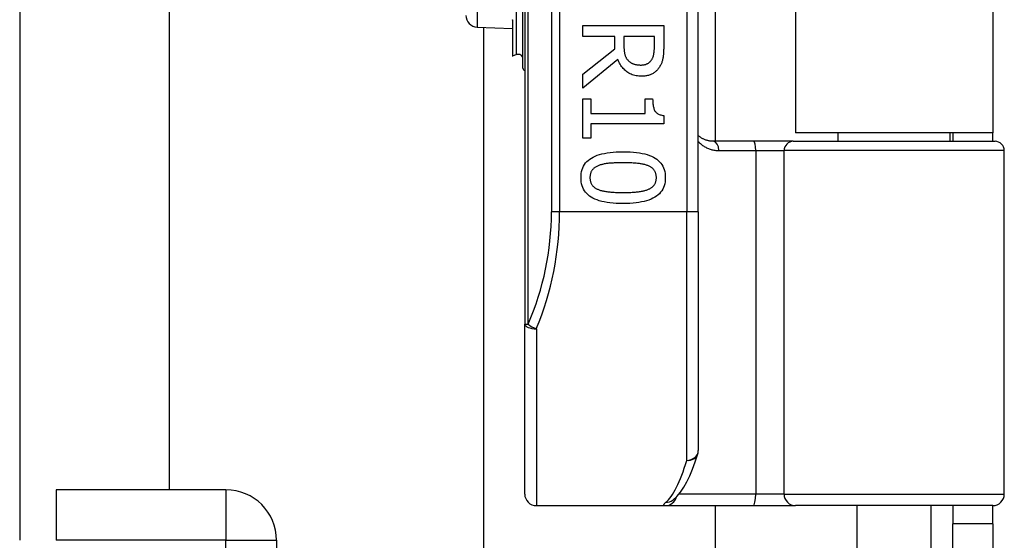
# Model space of a CAD drawing. Header units: inches. Extents: x 10 to 196, y 10 to 109.
# Tile 45 of 239: x 32.608 to 34.283, y 20.384 to 21.27. Entities that reach past the tile are written whole.
import ezdxf

# ---------------------------------------------------------------- set-up
doc = ezdxf.new("R2010")
doc.units = ezdxf.units.IN
doc.header["$MEASUREMENT"] = 0
doc.layers.add('Visible Edges(ANSI)', color=7, linetype='Continuous', lineweight=25)
doc.layers.add('Visible Tangent Edges(ANSI)', color=7, linetype='Continuous', lineweight=25)

msp = doc.modelspace()

# ---------------------------------------------------------------- linework, layer by layer
at = {"layer": 'Visible Edges(ANSI)'}
for p, q in [((32.6077, 24.6496), (32.6077, 20.384)), ((32.8619, 24.5636), (32.8619, 20.47)), ((33.4672, 22.6341), (33.4672, 20.7519)), ((33.7625, 20.943), (33.7625, 22.443)), ((33.7913, 22.3229), (33.7913, 21.0631)), ((33.9277, 22.3085), (33.9277, 21.0775)), ((34.2637, 22.3085), (34.2637, 21.0775)), ((33.464, 21.1875), (33.464, 21.3048)), ((33.4461, 21.2701), (33.4461, 21.2699)), ((33.4461, 21.2699), (33.4461, 21.2693)), ((33.4461, 21.2693), (33.4461, 21.2086)), ((33.3864, 21.2576), (33.4461, 21.2549)), ((33.3976, 18.2614), (33.3976, 21.2571)), ((33.5658, 21.26), (33.7036, 21.26)), ((33.5658, 21.2417), (33.5658, 21.26)), ((33.7036, 21.26), (33.7036, 21.2245)), ((33.6206, 21.2417), (33.5658, 21.2417)), ((33.6206, 21.2207), (33.6206, 21.2417)), ((33.6877, 21.2417), (33.6359, 21.2417)), ((33.6359, 21.2417), (33.6359, 21.2256)), ((33.6877, 21.2235), (33.6877, 21.2417)), ((33.5658, 21.1772), (33.6206, 21.2207)), ((33.4534, 21.2107), (33.4466, 21.2082)), ((33.6258, 21.2024), (33.5658, 21.1534)), ((33.5658, 21.1534), (33.5658, 21.1772)), ((33.5658, 21.1355), (33.5799, 21.1355)), ((33.5658, 21.0683), (33.5658, 21.1355)), ((33.5799, 21.1355), (33.5799, 21.1105)), ((33.6722, 21.1355), (33.6848, 21.1355)), ((33.6722, 21.1105), (33.6722, 21.1355)), ((33.5799, 21.1105), (33.6722, 21.1105)), ((33.704, 21.1071), (33.704, 21.0928)), ((33.5799, 21.0928), (33.5799, 21.0683)), ((33.704, 21.0928), (33.5799, 21.0928)), ((33.5799, 21.0683), (33.5658, 21.0683)), ((33.8567, 21.0631), (33.7883, 21.0631)), ((33.9242, 21.0631), (33.8567, 21.0631)), ((33.9242, 21.0631), (34.2675, 21.0631)), ((34.2637, 21.0775), (33.9277, 21.0775)), ((34.0003, 21.0631), (34.0003, 21.0775)), ((34.1912, 21.0631), (34.1912, 21.0775)), ((34.1957, 21.0775), (34.1957, 21.0631)), ((34.2637, 21.0631), (34.2637, 21.0775)), ((34.2832, 20.4627), (34.2832, 21.0474)), ((33.7625, 20.943), (33.7625, 20.5368)), ((33.4672, 20.4627), (33.4672, 20.7519)), ((32.9587, 20.47), (32.6697, 20.47)), ((32.6697, 20.47), (32.6697, 20.384)), ((33.4869, 20.443), (33.7064, 20.443)), ((33.7064, 20.443), (33.8558, 20.443)), ((33.7186, 20.4521), (33.7191, 20.4524)), ((33.7913, 20.443), (33.7913, 18.2614)), ((33.8558, 20.443), (33.9281, 20.443)), ((34.2635, 20.443), (33.9281, 20.443)), ((34.0327, 20.2895), (34.0327, 20.443)), ((34.1587, 20.2895), (34.1587, 20.443)), ((34.1957, 20.443), (34.1957, 20.412)), ((34.2637, 20.412), (34.2637, 20.443)), ((34.2637, 20.412), (34.1957, 20.412)), ((34.1957, 20.1), (34.1957, 20.412)), ((34.2637, 20.412), (34.2637, 20.1)), ((33.0447, 20.384), (33.0447, 18.806))]:
    msp.add_line(p, q, dxfattribs=at)
at = {"layer": 'Visible Edges(ANSI)', "flags": 128}
for points in [[(33.6359, 21.2256), (33.6359, 21.2243), (33.636, 21.223), (33.636, 21.2218), (33.6361, 21.2205), (33.6362, 21.2193), (33.6363, 21.2181), (33.6364, 21.2169), (33.6365, 21.2158), (33.6367, 21.2147), (33.6369, 21.2136), (33.6371, 21.2125), (33.6373, 21.2114), (33.6376, 21.2104), (33.6379, 21.2094), (33.6382, 21.2084), (33.6386, 21.2074), (33.639, 21.2065), (33.6395, 21.2056), (33.64, 21.2047), (33.6405, 21.2039), (33.6411, 21.203), (33.6417, 21.2022), (33.6424, 21.2015), (33.6431, 21.2007)], [(33.683, 21.2016), (33.6835, 21.2023), (33.6839, 21.203), (33.6842, 21.2037), (33.6846, 21.2044), (33.6849, 21.2051), (33.6852, 21.2059), (33.6855, 21.2066), (33.6858, 21.2074), (33.686, 21.2082), (33.6863, 21.209), (33.6865, 21.2099), (33.6867, 21.2107), (33.6868, 21.2116), (33.687, 21.2125), (33.6871, 21.2135), (33.6873, 21.2145), (33.6874, 21.2155), (33.6875, 21.2165), (33.6875, 21.2176), (33.6876, 21.2187), (33.6877, 21.2199), (33.6877, 21.2211), (33.6877, 21.2223), (33.6877, 21.2235)], [(33.7036, 21.2245), (33.7036, 21.2226), (33.7036, 21.2207), (33.7035, 21.2189), (33.7034, 21.2171), (33.7034, 21.2153), (33.7033, 21.2137), (33.7032, 21.212), (33.703, 21.2105), (33.7029, 21.2089), (33.7027, 21.2075), (33.7025, 21.2061), (33.7023, 21.2047), (33.7021, 21.2034), (33.7018, 21.2021), (33.7014, 21.2008), (33.7011, 21.1995), (33.7006, 21.1982), (33.7002, 21.1969), (33.6996, 21.1956), (33.6991, 21.1944), (33.6985, 21.1931), (33.6978, 21.1919), (33.6971, 21.1907), (33.6963, 21.1895)], [(33.6662, 21.1738), (33.6637, 21.1739), (33.6613, 21.174), (33.6589, 21.1743), (33.6567, 21.1747), (33.6545, 21.1752), (33.6523, 21.1758), (33.6502, 21.1765), (33.6482, 21.1773), (33.6463, 21.1782), (33.6444, 21.1792), (33.6426, 21.1803), (33.6409, 21.1815), (33.6392, 21.1829), (33.6376, 21.1843), (33.6361, 21.1857), (33.6347, 21.1873), (33.6333, 21.1889), (33.632, 21.1906), (33.6308, 21.1924), (33.6296, 21.1942), (33.6285, 21.1962), (33.6275, 21.1982), (33.6266, 21.2003), (33.6258, 21.2024)], [(33.6431, 21.2007), (33.6437, 21.2001), (33.6444, 21.1995), (33.6451, 21.1989), (33.6458, 21.1983), (33.6465, 21.1978), (33.6473, 21.1973), (33.648, 21.1968), (33.6488, 21.1963), (33.6496, 21.1959), (33.6505, 21.1955), (33.6513, 21.1952), (33.6522, 21.1948), (33.6531, 21.1945), (33.6541, 21.1942), (33.655, 21.194), (33.656, 21.1938), (33.657, 21.1936), (33.658, 21.1934), (33.6591, 21.1933), (33.6602, 21.1931), (33.6613, 21.193), (33.6624, 21.193), (33.6636, 21.1929), (33.6647, 21.1929)], [(33.6647, 21.1929), (33.6657, 21.1929), (33.6667, 21.193), (33.6677, 21.1931), (33.6686, 21.1932), (33.6695, 21.1933), (33.6704, 21.1935), (33.6713, 21.1936), (33.6721, 21.1939), (33.673, 21.1941), (33.6738, 21.1944), (33.6746, 21.1947), (33.6754, 21.195), (33.6762, 21.1954), (33.6769, 21.1958), (33.6776, 21.1963), (33.6783, 21.1967), (33.679, 21.1972), (33.6796, 21.1978), (33.6802, 21.1983), (33.6809, 21.1989), (33.6814, 21.1996), (33.682, 21.2002), (33.6825, 21.2009), (33.683, 21.2016)], [(33.6963, 21.1895), (33.6955, 21.1883), (33.6947, 21.1871), (33.6938, 21.186), (33.6929, 21.185), (33.692, 21.1839), (33.691, 21.183), (33.69, 21.182), (33.6889, 21.1812), (33.6878, 21.1803), (33.6867, 21.1795), (33.6855, 21.1787), (33.6843, 21.178), (33.6831, 21.1774), (33.6818, 21.1767), (33.6804, 21.1762), (33.6791, 21.1757), (33.6776, 21.1753), (33.6761, 21.1749), (33.6746, 21.1746), (33.673, 21.1743), (33.6714, 21.1741), (33.6697, 21.1739), (33.668, 21.1739), (33.6662, 21.1738)], [(33.6848, 21.1355), (33.6849, 21.1332), (33.6849, 21.131), (33.6851, 21.1289), (33.6853, 21.1269), (33.6855, 21.125), (33.6858, 21.1232), (33.6862, 21.1215), (33.6866, 21.1199), (33.6871, 21.1185), (33.6876, 21.1171), (33.6882, 21.1158), (33.6888, 21.1146), (33.6896, 21.1136), (33.6904, 21.1126), (33.6913, 21.1117), (33.6923, 21.1108), (33.6934, 21.1101), (33.6947, 21.1094), (33.696, 21.1088), (33.6974, 21.1083), (33.6989, 21.1079), (33.7005, 21.1075), (33.7022, 21.1072), (33.704, 21.1071)], [(33.7883, 21.0631), (33.787, 21.0631), (33.7858, 21.0632), (33.7846, 21.0633), (33.7834, 21.0634), (33.7822, 21.0636), (33.781, 21.0638), (33.7798, 21.064), (33.7787, 21.0643), (33.7775, 21.0646), (33.7764, 21.0649), (33.7753, 21.0653), (33.7742, 21.0657), (33.7731, 21.0661), (33.7721, 21.0666), (33.771, 21.0671), (33.77, 21.0676), (33.769, 21.0681), (33.768, 21.0687), (33.7671, 21.0693), (33.7661, 21.0699), (33.7652, 21.0706), (33.7643, 21.0713), (33.7634, 21.072), (33.7625, 21.0727)], [(33.5629, 21.0012), (33.563, 21.0049), (33.5634, 21.0085), (33.564, 21.0118), (33.5649, 21.015), (33.566, 21.0181), (33.5673, 21.0209), (33.5689, 21.0237), (33.5708, 21.0262), (33.5728, 21.0286), (33.5752, 21.0307), (33.5778, 21.0328), (33.5806, 21.0346), (33.5837, 21.0363), (33.587, 21.0379), (33.5906, 21.0393), (33.5945, 21.0406), (33.5986, 21.0417), (33.6029, 21.0426), (33.6076, 21.0435), (33.6125, 21.0441), (33.6176, 21.0446), (33.623, 21.045), (33.6287, 21.0452), (33.6346, 21.0453)], [(33.6346, 21.0453), (33.6407, 21.0452), (33.6465, 21.045), (33.652, 21.0446), (33.6572, 21.0441), (33.6622, 21.0434), (33.6669, 21.0426), (33.6713, 21.0416), (33.6754, 21.0405), (33.6792, 21.0392), (33.6828, 21.0378), (33.6861, 21.0363), (33.6891, 21.0345), (33.6919, 21.0327), (33.6944, 21.0306), (33.6967, 21.0284), (33.6987, 21.026), (33.7005, 21.0235), (33.7021, 21.0208), (33.7034, 21.0179), (33.7045, 21.0149), (33.7053, 21.0117), (33.7059, 21.0084), (33.7063, 21.0049), (33.7064, 21.0012)], [(33.593, 21.0219), (33.5919, 21.0214), (33.5907, 21.0209), (33.5897, 21.0204), (33.5886, 21.0198), (33.5877, 21.0192), (33.5867, 21.0186), (33.5858, 21.0179), (33.585, 21.0173), (33.5842, 21.0165), (33.5834, 21.0158), (33.5827, 21.015), (33.582, 21.0142), (33.5814, 21.0134), (33.5809, 21.0125), (33.5804, 21.0115), (33.5799, 21.0106), (33.5795, 21.0095), (33.5792, 21.0085), (33.5789, 21.0074), (33.5786, 21.0062), (33.5784, 21.005), (33.5783, 21.0038), (33.5782, 21.0025), (33.5782, 21.0012)], [(33.6346, 21.0265), (33.6322, 21.0265), (33.6299, 21.0265), (33.6276, 21.0265), (33.6254, 21.0264), (33.6233, 21.0264), (33.6213, 21.0263), (33.6193, 21.0262), (33.6174, 21.0261), (33.6155, 21.026), (33.6137, 21.0259), (33.612, 21.0258), (33.6103, 21.0257), (33.6087, 21.0255), (33.6072, 21.0253), (33.6056, 21.0251), (33.6041, 21.0248), (33.6026, 21.0246), (33.6012, 21.0243), (33.5997, 21.0239), (33.5983, 21.0236), (33.597, 21.0232), (33.5956, 21.0228), (33.5943, 21.0223), (33.593, 21.0219)], [(33.6766, 21.0217), (33.6754, 21.0222), (33.6741, 21.0226), (33.6728, 21.023), (33.6715, 21.0234), (33.6701, 21.0238), (33.6686, 21.0241), (33.6671, 21.0244), (33.6655, 21.0247), (33.6639, 21.0249), (33.6623, 21.0252), (33.6606, 21.0254), (33.6588, 21.0255), (33.657, 21.0257), (33.6552, 21.0258), (33.6533, 21.026), (33.6514, 21.0261), (33.6494, 21.0262), (33.6474, 21.0263), (33.6454, 21.0264), (33.6433, 21.0264), (33.6412, 21.0265), (33.639, 21.0265), (33.6368, 21.0265), (33.6346, 21.0265)], [(33.6911, 21.0012), (33.6911, 21.0025), (33.691, 21.0037), (33.6909, 21.0049), (33.6907, 21.006), (33.6905, 21.0071), (33.6902, 21.0082), (33.6898, 21.0093), (33.6895, 21.0103), (33.689, 21.0112), (33.6886, 21.0121), (33.688, 21.013), (33.6875, 21.0139), (33.6868, 21.0147), (33.6861, 21.0155), (33.6854, 21.0162), (33.6846, 21.017), (33.6838, 21.0177), (33.6829, 21.0183), (33.682, 21.019), (33.681, 21.0196), (33.68, 21.0202), (33.6789, 21.0207), (33.6778, 21.0212), (33.6766, 21.0217)], [(33.6347, 20.9572), (33.6286, 20.9573), (33.6229, 20.9575), (33.6174, 20.9579), (33.6122, 20.9584), (33.6072, 20.9591), (33.6025, 20.9599), (33.5981, 20.9609), (33.594, 20.962), (33.5902, 20.9633), (33.5866, 20.9647), (33.5833, 20.9663), (33.5803, 20.968), (33.5775, 20.9699), (33.5749, 20.9719), (33.5727, 20.9741), (33.5706, 20.9765), (33.5688, 20.979), (33.5672, 20.9817), (33.5659, 20.9845), (33.5648, 20.9875), (33.564, 20.9907), (33.5634, 20.994), (33.563, 20.9975), (33.5629, 21.0012)], [(33.5782, 21.0012), (33.5782, 20.9999), (33.5783, 20.9987), (33.5784, 20.9976), (33.5786, 20.9964), (33.5788, 20.9953), (33.5791, 20.9943), (33.5794, 20.9932), (33.5798, 20.9922), (33.5802, 20.9913), (33.5807, 20.9904), (33.5812, 20.9895), (33.5818, 20.9886), (33.5824, 20.9878), (33.5831, 20.987), (33.5839, 20.9863), (33.5846, 20.9856), (33.5855, 20.9849), (33.5864, 20.9842), (33.5873, 20.9836), (33.5883, 20.983), (33.5893, 20.9824), (33.5904, 20.9819), (33.5915, 20.9814), (33.5927, 20.9809)], [(33.7064, 21.0012), (33.7063, 20.9975), (33.7059, 20.994), (33.7053, 20.9906), (33.7044, 20.9874), (33.7033, 20.9844), (33.7019, 20.9815), (33.7003, 20.9788), (33.6984, 20.9763), (33.6963, 20.9739), (33.694, 20.9718), (33.6914, 20.9697), (33.6885, 20.9679), (33.6854, 20.9662), (33.6821, 20.9646), (33.6785, 20.9632), (33.6746, 20.9619), (33.6705, 20.9608), (33.6661, 20.9599), (33.6615, 20.9591), (33.6567, 20.9584), (33.6515, 20.9579), (33.6462, 20.9575), (33.6406, 20.9573), (33.6347, 20.9572)], [(33.6768, 20.981), (33.6779, 20.9815), (33.679, 20.982), (33.6801, 20.9825), (33.6811, 20.9831), (33.6821, 20.9837), (33.683, 20.9843), (33.6838, 20.9849), (33.6847, 20.9856), (33.6854, 20.9863), (33.6861, 20.9871), (33.6868, 20.9878), (33.6875, 20.9886), (33.688, 20.9895), (33.6886, 20.9903), (33.689, 20.9912), (33.6895, 20.9922), (33.6898, 20.9932), (33.6902, 20.9942), (33.6905, 20.9953), (33.6907, 20.9964), (33.6909, 20.9975), (33.691, 20.9987), (33.6911, 20.9999), (33.6911, 21.0012)], [(33.5927, 20.9809), (33.5939, 20.9804), (33.5951, 20.98), (33.5963, 20.9796), (33.5977, 20.9793), (33.599, 20.9789), (33.6004, 20.9786), (33.6019, 20.9783), (33.6034, 20.978), (33.605, 20.9777), (33.6066, 20.9775), (33.6083, 20.9773), (33.61, 20.9771), (33.6118, 20.9769), (33.6136, 20.9767), (33.6155, 20.9766), (33.6174, 20.9765), (33.6194, 20.9763), (33.6214, 20.9762), (33.6235, 20.9762), (33.6256, 20.9761), (33.6278, 20.976), (33.6301, 20.976), (33.6324, 20.976), (33.6347, 20.976)], [(33.6347, 20.976), (33.637, 20.976), (33.6393, 20.976), (33.6415, 20.976), (33.6437, 20.9761), (33.6459, 20.9762), (33.6479, 20.9762), (33.65, 20.9763), (33.6519, 20.9765), (33.6539, 20.9766), (33.6557, 20.9767), (33.6575, 20.9769), (33.6593, 20.9771), (33.661, 20.9773), (33.6627, 20.9775), (33.6643, 20.9777), (33.6659, 20.978), (33.6674, 20.9783), (33.6689, 20.9786), (33.6703, 20.979), (33.6717, 20.9793), (33.6731, 20.9797), (33.6743, 20.9801), (33.6756, 20.9805), (33.6768, 20.981)], [(33.7191, 20.4524), (33.726, 20.4587), (33.7322, 20.4661), (33.7378, 20.4744), (33.7431, 20.4837), (33.748, 20.494), (33.7528, 20.5053), (33.7573, 20.5176), (33.7616, 20.531)]]:
    msp.add_lwpolyline(points, dxfattribs=at)
at = {"layer": 'Visible Edges(ANSI)'}
for centre, radius, start, end in [((33.3872, 21.2775), 0.02, 180, 267.5), ((33.4464, 21.2086), 0.000394, 180, 290), ((33.4561, 21.2033), 0.00787, 0, 110), ((33.4679, 21.1875), 0.00394, 180, 259.9795), ((34.2675, 21.0474), 0.0157, 0, 90), ((33.7428, 20.5368), 0.0197, 342.9585, 0), ((32.9587, 20.384), 0.086, 0, 90), ((33.4869, 20.4627), 0.0197, 180, 270), ((34.2635, 20.4627), 0.0197, 270, 0)]:
    msp.add_arc(centre, radius, start, end, dxfattribs=at)
at = {"layer": 'Visible Tangent Edges(ANSI)'}
for p, q in [((33.473, 20.7519), (33.473, 22.6341)), ((33.5126, 22.443), (33.5126, 20.943)), ((33.5266, 20.943), (33.5266, 22.443)), ((33.7428, 22.443), (33.7428, 20.943)), ((33.3864, 21.4285), (33.3864, 21.2576)), ((33.4534, 21.2107), (33.4534, 21.3105)), ((33.4462, 21.27), (33.4461, 21.2701)), ((33.4466, 21.2691), (33.4466, 21.2082)), ((33.7974, 21.0474), (33.8603, 21.0474)), ((33.8603, 21.0474), (33.9085, 21.0474)), ((33.8603, 21.0474), (33.8603, 20.4627)), ((34.2832, 21.0474), (33.9085, 21.0474)), ((33.9085, 20.4627), (33.9085, 21.0474)), ((33.5266, 20.943), (33.5126, 20.943)), ((33.7428, 20.943), (33.5266, 20.943)), ((33.7625, 20.943), (33.7428, 20.943)), ((33.7428, 20.5201), (33.7428, 20.943)), ((33.4672, 20.7519), (33.473, 20.7519)), ((33.4869, 20.7441), (33.4869, 20.443)), ((32.9587, 20.47), (32.9587, 20.384)), ((33.8603, 20.4627), (33.7295, 20.4627)), ((33.9085, 20.4627), (33.8603, 20.4627)), ((33.9085, 20.4627), (34.2832, 20.4627)), ((32.9587, 20.384), (32.6697, 20.384)), ((32.9587, 20.1026), (32.9587, 20.384)), ((32.9587, 20.384), (33.0447, 20.384))]:
    msp.add_line(p, q, dxfattribs=at)
at = {"layer": 'Visible Tangent Edges(ANSI)', "flags": 128}
for points in [[(33.4466, 21.2691), (33.4466, 21.2691), (33.4466, 21.2692), (33.4466, 21.2692), (33.4466, 21.2693), (33.4466, 21.2693), (33.4466, 21.2694), (33.4465, 21.2694), (33.4465, 21.2694), (33.4465, 21.2695), (33.4465, 21.2695), (33.4465, 21.2696), (33.4465, 21.2696), (33.4464, 21.2696), (33.4464, 21.2697), (33.4464, 21.2697), (33.4464, 21.2697), (33.4464, 21.2698), (33.4463, 21.2698), (33.4463, 21.2698), (33.4463, 21.2699), (33.4462, 21.2699), (33.4462, 21.2699), (33.4462, 21.27), (33.4462, 21.27)], [(33.7625, 21.0626), (33.7637, 21.0614), (33.7648, 21.0603), (33.766, 21.0592), (33.7673, 21.0582), (33.7686, 21.0572), (33.7699, 21.0562), (33.7712, 21.0553), (33.7725, 21.0545), (33.7739, 21.0536), (33.7753, 21.0529), (33.7767, 21.0521), (33.7782, 21.0515), (33.7797, 21.0508), (33.7812, 21.0503), (33.7827, 21.0497), (33.7843, 21.0492), (33.7858, 21.0488), (33.7874, 21.0484), (33.789, 21.0481), (33.7907, 21.0478), (33.7923, 21.0476), (33.794, 21.0475), (33.7957, 21.0474), (33.7974, 21.0474)], [(33.707, 20.4485), (33.7065, 20.4481), (33.706, 20.4477), (33.7055, 20.4472), (33.7051, 20.4469), (33.7048, 20.4465), (33.7044, 20.4461), (33.7042, 20.4458), (33.7039, 20.4455), (33.7038, 20.4452), (33.7036, 20.4449), (33.7035, 20.4446), (33.7035, 20.4444), (33.7035, 20.4442), (33.7035, 20.444), (33.7036, 20.4438), (33.7037, 20.4436), (33.7039, 20.4435), (33.7041, 20.4434), (33.7044, 20.4433), (33.7047, 20.4432), (33.705, 20.4431), (33.7054, 20.4431), (33.7059, 20.443), (33.7064, 20.443)]]:
    msp.add_lwpolyline(points, dxfattribs=at)
at = {"layer": 'Visible Tangent Edges(ANSI)'}
msp.add_arc((33.0323, 20.943), 0.4803, 336.5561, 0, dxfattribs=at)
for centre, major_axis, ratio, start_param, end_param in [((33.446, 21.2702), (0.000276, 0.000281), 0.604942, 4.252306, 4.588732), ((33.4464, 21.2693), (-0.000394, 0), 0.548442, 0, 1.919862), ((33.7883, 21.0474), (0, 0.0157), 0.580671, 4.712389, 6.283185), ((33.8567, 21.0474), (0, 0.0157), 0.225879, 4.712389, 6.283185), ((33.9242, 21.0474), (0, 0.0157), 0.998608, 0, 1.570796), ((33.0462, 20.943), (0, 0.5), 0.96063, 4.303216, 4.712389), ((33.4869, 20.7519), (-0.0197, 0), 0.39785, 0, 1.570796), ((33.4869, 20.7519), (-0.0181, 0.0078), 0.369668, 0.864875, 1.72975), ((33.7428, 20.5368), (0.0197, 0), 0.845842, 4.712389, 6.283185), ((33.7428, 20.5368), (0.0188, -0.0058), 0.834757, 4.962887, 6.283185), ((33.6933, 20.943), (0, -0.5), 0.185699, 0.148494, 0.562654), ((33.8558, 20.4627), (0, -0.0197), 0.225879, 0, 1.570796), ((33.9281, 20.4627), (0, -0.0197), 0.998608, 4.712389, 6.283185), ((33.7064, 20.4627), (0, -0.0197), 0.985236, 0, 1.320384), ((33.707, 20.468), (0.012, -0.0156), 0.971402, 5.610492, 6.283185)]:
    msp.add_ellipse(centre, major_axis=major_axis, ratio=ratio, start_param=start_param, end_param=end_param, dxfattribs=at)

doc.saveas('drawing.dxf')
